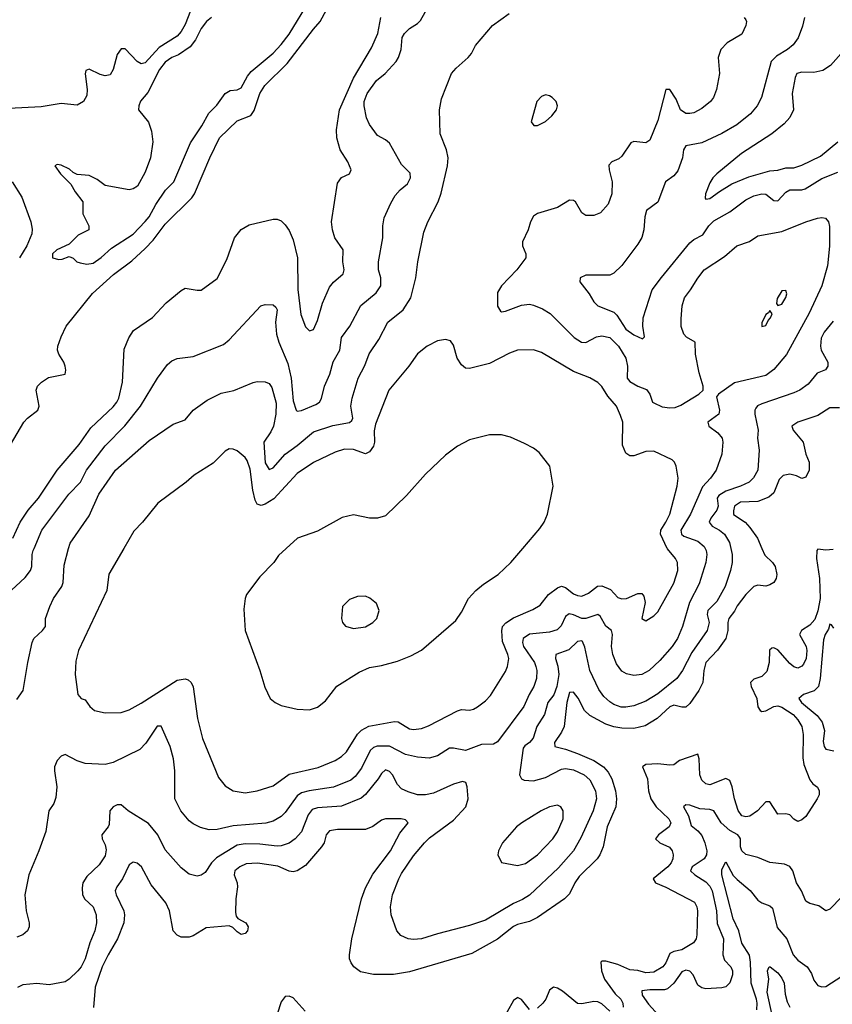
# Model space of a CAD drawing. Header units: inches. Extents: x 1682530 to 1839546, y 640742 to 791647.
# Tile 180 of 256: x 1690783 to 1694842, y 697724 to 702639. Entities that reach past the tile are written whole.
import ezdxf

# ---------------------------------------------------------------- set-up
doc = ezdxf.new("R2010")
doc.units = ezdxf.units.IN
doc.header["$MEASUREMENT"] = 0
doc.layers.add('B6699', color=7, linetype='Continuous')
doc.layers.add('B6790', color=7, linetype='Continuous')

msp = doc.modelspace()

# ---------------------------------------------------------------- linework, layer by layer
at = {"layer": 'B6699', "color": 5}
for points, elevation in [([(1690000, 698750.5), (1690030, 698761.8), (1690070, 698786.4), (1690110, 698795.8), (1690170, 698786.8), (1690210, 698796.4), (1690250, 698829.7), (1690370, 698969.7), (1690424.4, 699130), (1690461.8, 699210), (1690479, 699290), (1690492.3, 699327.7), (1690565.7, 699430), (1690638.2, 699610), (1690665, 699655), (1690718.6, 699770), (1690810, 699854.7), (1690837.1, 699890), (1690844.4, 699910), (1690845.7, 699970), (1690850.8, 699990), (1690855.1, 700000)], 640), ([(1694206.9, 700000), (1694211.8, 699990), (1694215.2, 699970), (1694210.4, 699929.6), (1694177.3, 699822.7), (1694128.2, 699730), (1694093.4, 699610), (1694068.6, 699550), (1694042.3, 699510), (1693980.7, 699439.3), (1693927.2, 699390), (1693890, 699371), (1693850, 699366), (1693813.2, 699373.2), (1693790, 699386.5), (1693763.6, 699423.6), (1693745.8, 699470), (1693738.5, 699510), (1693744.4, 699570), (1693739.7, 699590), (1693710, 699611.3), (1693681.6, 699661.6), (1693670, 699670.2), (1693611, 699649), (1693590, 699649.6), (1693550, 699668), (1693527.6, 699672.4), (1693510, 699659.2), (1693487.3, 699612.7), (1693467.4, 699592.6), (1693430, 699581), (1693330, 699571.3), (1693298, 699550), (1693294.3, 699530), (1693300.1, 699510), (1693354.4, 699430), (1693361.9, 699410), (1693366.3, 699390), (1693363.7, 699350), (1693351.3, 699310), (1693327.5, 699270), (1693302, 699210), (1693170, 699033.4), (1693150, 699022.6), (1693090, 699020.2), (1693010, 698990.9), (1692950, 699002.7), (1692930, 699002.3), (1692870, 698964.4), (1692827.7, 698952.3), (1692770, 698956.8), (1692710, 698971.5), (1692630, 699011.8), (1692567.9, 699012.1), (1692550, 699005), (1692534, 698990), (1692490, 698903.2), (1692459.1, 698860.9), (1692437.9, 698842.1), (1692350, 698806.9), (1692229.9, 698790.1), (1692190, 698780.1), (1692170, 698765), (1692110, 698681.1), (1692090, 698661.4), (1692050, 698637.3), (1692012.5, 698627.5), (1691850, 698614.4), (1691770, 698597.1), (1691730, 698594.4), (1691686.1, 698606.1), (1691650, 698624), (1691630, 698639.6), (1691587.8, 698690), (1691558.9, 698750), (1691558.4, 698890), (1691551.1, 698950), (1691535, 699010), (1691490, 699112.7), (1691470, 699111.6), (1691412.9, 699027.1), (1691383.8, 698996.2), (1691249.8, 698930.2), (1691210, 698920.2), (1691110, 698925.8), (1691070, 698939), (1691010, 698970.3), (1690990, 698963.2), (1690970, 698941.5), (1690958.1, 698910), (1690956.5, 698890), (1690969.3, 698810), (1690964, 698756), (1690953.8, 698726.2), (1690929.8, 698690), (1690913.8, 698586.2), (1690879.6, 698490), (1690829.7, 698370.3), (1690809.4, 698270), (1690816.2, 698190), (1690831.5, 698130), (1690831.3, 698110), (1690822.9, 698090), (1690799.3, 698070), (1690770, 698059.5)], 660), ([(1690770, 699245.2), (1690801.3, 699290), (1690823.6, 699430), (1690846.3, 699530), (1690853.4, 699550), (1690898, 699590), (1690913.1, 699610), (1690912.9, 699650), (1690933.8, 699710), (1690952.6, 699750), (1690994.7, 699810), (1691001.2, 699830), (1691004.8, 699915.2), (1691027.9, 700000)], 660), ([(1694335.2, 700000), (1694342, 699970), (1694341.4, 699930), (1694333.7, 699890), (1694306.5, 699810), (1694265.8, 699734.2), (1694220.2, 699690), (1694217.4, 699670), (1694226.1, 699630), (1694216.3, 699590), (1694139.9, 699480.1), (1694093.9, 699390), (1694064.8, 699350), (1693970, 699273.5), (1693910, 699237.2), (1693850, 699214.1), (1693810, 699206.9), (1693787.8, 699207.8), (1693750, 699220.6), (1693730, 699233.7), (1693701.1, 699261.1), (1693676, 699296), (1693630.1, 699390), (1693606, 699506), (1693594.3, 699534.3), (1693590, 699537.7), (1693570, 699534.4), (1693526.1, 699493.9), (1693460.9, 699470), (1693459.2, 699450), (1693471.3, 699411.3), (1693476.7, 699370), (1693465.8, 699310), (1693450.8, 699269.2), (1693421.2, 699230), (1693404.3, 699170), (1693366.5, 699110), (1693348.3, 699051.7), (1693330, 699030.1), (1693306.2, 699013.8), (1693298.4, 699001.6), (1693279.1, 698870), (1693289.1, 698849.1), (1693302.4, 698842.4), (1693350, 698839.9), (1693410, 698856.7), (1693490, 698898.1), (1693510, 698900.7), (1693550, 698894.8), (1693601.8, 698870), (1693630, 698844.1), (1693659.2, 698790), (1693664, 698750), (1693646.6, 698690), (1693586, 698554), (1693549.5, 698490.5), (1693475, 698405), (1693330, 698268.8), (1693293.8, 698246.2), (1693250, 698226.7), (1693110, 698143), (1693030, 698116.6), (1692870, 698076.3), (1692790, 698051.2), (1692750, 698046.4), (1692722.8, 698050), (1692686.8, 698066.8), (1692667.4, 698090), (1692639.1, 698170), (1692634.7, 698210), (1692644.6, 698270), (1692676.3, 698350), (1692690, 698376.8), (1692750, 698464.5), (1692805, 698530), (1692830, 698554.5), (1692950, 698642.3), (1693011, 698710), (1693023.5, 698750), (1693018.8, 698810), (1693011, 698831), (1692995.6, 698835.6), (1692950, 698822.3), (1692850, 698777.2), (1692810, 698768.8), (1692770.1, 698770.1), (1692723.8, 698783.8), (1692690, 698799.7), (1692670, 698821.7), (1692644.6, 698870), (1692630, 698885.8), (1692610, 698894), (1692590, 698876), (1692574.5, 698850), (1692510, 698771.1), (1692488, 698752.1), (1692390, 698712.3), (1692270, 698704.4), (1692244.3, 698695.7), (1692223.8, 698670), (1692190, 698585.4), (1692159.1, 698550), (1692130, 698528.9), (1692090, 698514.7), (1692070, 698513.5), (1691983, 698522.9), (1691910, 698524.2), (1691870, 698517.4), (1691765.7, 698454.3), (1691741, 698430), (1691710, 698381.1), (1691690, 698367.6), (1691670, 698364), (1691630, 698373.8), (1691590, 698404.9), (1691510, 698494.3), (1691473.5, 698570), (1691426.6, 698626.6), (1691324.9, 698690), (1691290, 698719.3), (1691270, 698720.3), (1691249.6, 698710), (1691233.3, 698690), (1691230, 698621), (1691226, 698610), (1691194, 698570), (1691195.5, 698550), (1691210, 698519.6), (1691215.5, 698495.5), (1691210, 698464.4), (1691180, 698420), (1691118.1, 698361.9), (1691098.9, 698330), (1691094.9, 698305.1), (1691097.7, 698270), (1691108.7, 698248.7), (1691150.9, 698210), (1691164.7, 698170), (1691166.4, 698130), (1691158.8, 698090), (1691133.2, 698030), (1691111.2, 697950), (1691090.7, 697910), (1691074.2, 697890), (1691030, 697848.7), (1691010, 697835.8), (1690930, 697821.1), (1690868.3, 697828.3), (1690798.5, 697821.5), (1690773, 697807)], 640), ([(1691304.2, 700000), (1691229.4, 699870.6), (1691219.3, 699790), (1691076.5, 699490), (1691063.7, 699436.3), (1691060.2, 699370), (1691073.4, 699270), (1691090, 699250.4), (1691110, 699244.4), (1691133.7, 699210), (1691157.3, 699190), (1691210, 699179), (1691290, 699180.3), (1691330, 699194.3), (1691390, 699227.1), (1691570, 699342.3), (1691609.3, 699349.3), (1691624.1, 699344.1), (1691639, 699330), (1691649.4, 699309.4), (1691670.9, 699150), (1691696.6, 699050), (1691776.3, 698856.3), (1691810, 698814.6), (1691850, 698789.1), (1691910, 698780.2), (1691970, 698789.2), (1692050, 698814.3), (1692130, 698871.8), (1692274, 698906), (1692358.7, 698941.3), (1692390, 698961), (1692415.2, 698984.8), (1692470, 699073.1), (1692490, 699091.5), (1692527.6, 699112.4), (1692655.9, 699135.9), (1692673.3, 699133.3), (1692730, 699098.7), (1692750, 699096.1), (1692790, 699100.4), (1692825.9, 699114.1), (1692970, 699189.2), (1692990, 699195.5), (1693030, 699192.8), (1693050, 699196.5), (1693070, 699208), (1693110, 699238.6), (1693134.3, 699265.7), (1693210, 699385.7), (1693220.2, 699410), (1693225.7, 699450), (1693222.1, 699470), (1693195, 699535), (1693191.3, 699588.7), (1693195.3, 699610), (1693211.5, 699628.5), (1693250, 699653.1), (1693346, 699694), (1693383.4, 699716.6), (1693424.7, 699770), (1693470, 699803.3), (1693490, 699810.8), (1693510, 699805), (1693550, 699773.5), (1693570, 699764.4), (1693590, 699761.7), (1693624.4, 699775.6), (1693668.4, 699811.6), (1693690, 699812.2), (1693734.3, 699794.3), (1693770, 699754.2), (1693790, 699747.8), (1693814.5, 699750), (1693870, 699774.3), (1693890, 699774.4), (1693901.1, 699761.1), (1693906.7, 699730), (1693891, 699650), (1693910, 699637.3), (1693950, 699662.4), (1693970, 699682.4), (1694050, 699826.7), (1694070.7, 699890), (1694068.8, 699930), (1694058.8, 699950), (1694018, 699998), (1694017.1, 700000)], 680), ([(1694490.2, 700000), (1694505.3, 699965.3), (1694543.5, 699930), (1694557, 699910), (1694564.6, 699870), (1694560.8, 699850), (1694549.8, 699830.2), (1694530, 699817.3), (1694510, 699811.3), (1694470, 699815.8), (1694450, 699810.2), (1694410.6, 699769.4), (1694367.1, 699712.9), (1694353.4, 699686.6), (1694324.9, 699650), (1694319.3, 699630), (1694320.1, 699590), (1694309.3, 699550), (1694268.7, 699491.3), (1694210.4, 699430), (1694199.5, 699390), (1694194.5, 699330), (1694174.4, 699290), (1694130, 699225.4), (1694110, 699206.5), (1694090, 699206.3), (1694050, 699216.6), (1694030, 699209.1), (1693966.8, 699150), (1693906.6, 699113.4), (1693850, 699100.8), (1693790, 699102.6), (1693750, 699108.9), (1693710, 699121.5), (1693630, 699164.8), (1693603.6, 699190), (1693572.5, 699252.5), (1693550, 699281.5), (1693530, 699280.3), (1693515.8, 699230), (1693501.8, 699110), (1693490, 699082.8), (1693454.6, 699030), (1693455.6, 699010), (1693510, 698996.9), (1693570, 698975.4), (1693650, 698941.5), (1693699.2, 698910), (1693722.5, 698882.5), (1693741.1, 698850), (1693758.5, 698790), (1693764.4, 698750), (1693760.2, 698710), (1693717.6, 698610), (1693697.2, 698510), (1693680.9, 698470), (1693667, 698450), (1693578.1, 698361.9), (1693556, 698330), (1693530, 698276), (1693504.7, 698250), (1693370, 698156.6), (1693330, 698136.6), (1693270, 698121.6), (1693250, 698111.8), (1693170, 698048.9), (1693042.1, 697977.9), (1692730, 697885.5), (1692650, 697873.1), (1692550, 697871.7), (1692485.1, 697885.1), (1692452, 697910), (1692438.3, 697930), (1692430.3, 697950), (1692430.2, 697970), (1692442.3, 698050), (1692490.1, 698250), (1692510, 698305.1), (1692547.4, 698372.6), (1692634.5, 698490), (1692682.1, 698577.9), (1692723.7, 698630), (1692710, 698644.9), (1692689.2, 698649.2), (1692610, 698649.2), (1692590, 698643.6), (1692547.9, 698612.1), (1692510, 698596.6), (1692370, 698596.2), (1692330.5, 698589.5), (1692314.2, 698570), (1692303.2, 698530), (1692290.8, 698509.2), (1692210, 698416.9), (1692170, 698389.3), (1692150, 698385.2), (1692130, 698388.1), (1692072.7, 698412.7), (1691971.1, 698428.9), (1691915.2, 698424.8), (1691882.4, 698410), (1691858.5, 698390), (1691854.5, 698370), (1691869.9, 698330), (1691872, 698310), (1691863, 698250), (1691861.8, 698181.8), (1691864.5, 698164.5), (1691872.1, 698152.1), (1691913, 698130), (1691924.2, 698110), (1691920.5, 698090), (1691910, 698077.1), (1691890, 698072.7), (1691870, 698085.3), (1691847.8, 698107.8), (1691830, 698115.8), (1691713.9, 698106.1), (1691650, 698065.7), (1691630, 698058.7), (1691590, 698059.5), (1691570, 698068.2), (1691550.3, 698090.3), (1691531, 698190), (1691512.6, 698230), (1691440.8, 698320.8), (1691392.1, 698410), (1691370, 698427.8), (1691350, 698432.9), (1691330, 698419.5), (1691296.8, 698350), (1691268.2, 698310), (1691260.6, 698290), (1691265.6, 698270), (1691304, 698190), (1691307.4, 698170), (1691304.1, 698130), (1691272.3, 698050), (1691224.5, 697970), (1691195.6, 697910), (1691159.9, 697810), (1691152.1, 697707.9)], 620), ([(1692114.7, 700000), (1692075.2, 699964.8), (1692052.4, 699930), (1691982.7, 699857.3), (1691916.9, 699770), (1691909.1, 699750), (1691903, 699697), (1691910.2, 699590), (1691983.2, 699390), (1692007.4, 699307.4), (1692034.9, 699250), (1692059.1, 699230), (1692090, 699215.3), (1692170, 699196.9), (1692230, 699194), (1692270, 699206.3), (1692310, 699238.3), (1692367.9, 699312.1), (1692478.7, 699381.3), (1692530, 699404.4), (1692590, 699414.7), (1692670, 699436.2), (1692737, 699463), (1692790, 699491.5), (1692960.8, 699639.2), (1692990, 699681.1), (1693025, 699750), (1693061.5, 699790), (1693099, 699821), (1693173.1, 699870), (1693236.4, 699930), (1693296.8, 700000)], 720), ([(1694845.8, 699994.2), (1694810, 699990.1), (1694770, 699995.6), (1694764.4, 699990), (1694763.4, 699950), (1694778.5, 699850), (1694780.7, 699750), (1694770, 699687.8), (1694755, 699645), (1694730, 699615.9), (1694687.1, 699590), (1694677.9, 699570), (1694710.4, 699510), (1694713.7, 699490), (1694710.4, 699449.6), (1694697.5, 699422.5), (1694690, 699411.8), (1694670, 699402), (1694650, 699409.2), (1694630, 699424.6), (1694570, 699493.2), (1694550, 699502.7), (1694538.9, 699501.1), (1694528.7, 699491.3), (1694525.8, 699430), (1694514, 699386), (1694490, 699359.8), (1694450, 699346.8), (1694432.4, 699330), (1694435.8, 699310), (1694465.4, 699250), (1694469, 699209), (1694482.2, 699190), (1694490, 699185.9), (1694510, 699189.3), (1694550, 699210.9), (1694570, 699213.8), (1694590, 699207.8), (1694646, 699170), (1694670, 699143.2), (1694688.8, 699110), (1694695.4, 699070), (1694693.8, 698953.8), (1694700.1, 698920.1), (1694730, 698844.5), (1694745, 698825), (1694768.5, 698808.4), (1694776.8, 698790), (1694775.5, 698770), (1694766.4, 698750), (1694710, 698661.6), (1694690, 698644.4), (1694670, 698635.5), (1694650, 698647.3), (1694630, 698670.3), (1694610, 698674), (1694570, 698672.2), (1694530, 698734.2), (1694510, 698734), (1694468.3, 698690), (1694430, 698663.3), (1694410, 698659.5), (1694390, 698664.6), (1694370.8, 698690.8), (1694352.6, 698750), (1694341.5, 698810), (1694330, 698840.4), (1694310, 698850.2), (1694230, 698819.7), (1694210, 698825), (1694190, 698842.6), (1694179.5, 698870), (1694176.3, 698950), (1694170, 698972), (1694078.6, 698941.4), (1694050, 698918.6), (1694030, 698916.8), (1693970, 698924), (1693910, 698920.1), (1693893.3, 698910), (1693919.5, 698850), (1693923.3, 698790), (1693934.8, 698750), (1693961.3, 698710), (1694025.7, 698650), (1694034.5, 698630), (1694027.3, 698610), (1693973.8, 698570), (1693958, 698550), (1693980.5, 698530), (1694028.1, 698508.1), (1694041.6, 698490), (1694047.2, 698470), (1694046, 698450), (1694037.5, 698430), (1694020.6, 698410), (1693947.1, 698350), (1693958.7, 698330), (1694010, 698308.4), (1694153.1, 698233.1), (1694165.9, 698210), (1694168.7, 698190), (1694165.4, 698070), (1694161.1, 698050), (1694148.6, 698030), (1694090, 697995.6), (1694050, 697987.8), (1694030, 697976.8), (1694009.9, 697930), (1693995.9, 697910), (1693950, 697884.6), (1693910, 697880.3), (1693870, 697892.5), (1693830, 697895.9), (1693770, 697922.3), (1693710, 697939), (1693690, 697938.6), (1693685.6, 697934.4), (1693688.7, 697891.3), (1693703.4, 697850), (1693756.7, 697776.7), (1693785.6, 697750), (1693795.3, 697730), (1693796.8, 697710)], 580), ([(1694850, 699602), (1694838.5, 699618.5), (1694830, 699620.7), (1694823.3, 699596.7), (1694806.4, 699570), (1694797.4, 699542.5), (1694781.4, 699350), (1694772.2, 699310), (1694751.3, 699288.7), (1694698, 699270), (1694674, 699250), (1694687.9, 699230), (1694765.3, 699165.3), (1694791.8, 699131.8), (1694802.8, 699090), (1694796.3, 699036.3), (1694800.7, 699010), (1694810, 698998.2), (1694850, 698989.8)], 560), ([(1694890, 698260.3), (1694830, 698199.1), (1694810, 698190.7), (1694774.9, 698214.9), (1694730, 698227.2), (1694710, 698238.4), (1694688.4, 698290), (1694663.5, 698330), (1694644.9, 698390), (1694630, 698411.8), (1694603.2, 698423.2), (1694530, 698431), (1694470, 698456.2), (1694410, 698471), (1694390.2, 698490), (1694382.5, 698510), (1694382.4, 698550), (1694378.3, 698558.3), (1694369.3, 698570), (1694330, 698591.8), (1694286.9, 698630), (1694249.5, 698689.5), (1694230, 698695.9), (1694180.1, 698700.1), (1694130, 698717.7), (1694110, 698720.3), (1694098, 698710), (1694124.1, 698664.1), (1694136.8, 698616.8), (1694170, 698589.1), (1694190, 698565.6), (1694205.6, 698530), (1694214.4, 698490), (1694212.6, 698470), (1694201.6, 698450), (1694142, 698410), (1694132.9, 698390), (1694155.6, 698370), (1694210, 698335.8), (1694230, 698312.8), (1694241.2, 698290), (1694263.5, 698190), (1694266.8, 698126.8), (1694299, 698050), (1694294.5, 697970), (1694303.8, 697943.8), (1694335.5, 697910), (1694343.7, 697890), (1694343.7, 697870), (1694330, 697830.4), (1694310, 697811.6), (1694290, 697805.5), (1694210, 697801.7), (1694190, 697805.7), (1694170, 697818.4), (1694147.3, 697870), (1694130, 697889.2), (1694110, 697894.3), (1694090, 697886.5), (1694050.3, 697829.7), (1694019, 697801), (1694004.2, 697795.8), (1693930, 697796.7), (1693890, 697790.9), (1693892, 697770), (1693924.6, 697724.6), (1693991.6, 697650)], 560), ([(1694464.3, 697695.7), (1694466.6, 697730), (1694462.9, 697750), (1694436, 697830), (1694433.9, 697933.9), (1694428.8, 697968.8), (1694389.3, 698029.3), (1694374.2, 698090), (1694347.2, 698150), (1694290.6, 698370), (1694290, 698397.3), (1694310, 698434.9), (1694347.3, 698367.3), (1694366.5, 698346.5), (1694431.5, 698291.5), (1694470, 698244.2), (1694490, 698230.2), (1694530, 698215.8), (1694543.1, 698203.1), (1694567, 698107), (1694615.2, 698050), (1694646.7, 697970), (1694670, 697943.6), (1694716, 697910), (1694737.1, 697877.1), (1694750, 697844.9), (1694770, 697817.1), (1694790, 697810.3), (1694810, 697813.4), (1694890, 697864.7)], 540), ([(1694540.8, 697670), (1694516.5, 697783.5), (1694524.5, 697850), (1694518.4, 697890), (1694521, 697899), (1694526, 697910), (1694531.4, 697911.4), (1694570, 697880.5), (1694590, 697853.7), (1694600.7, 697830), (1694605.8, 697774.2), (1694616.2, 697736.2), (1694629.1, 697709.1)], 520), ([(1693730, 697690.2), (1693690, 697726.2), (1693670, 697735.9), (1693650, 697737.8), (1693590, 697726.3), (1693570, 697727.6), (1693494.4, 697790), (1693470, 697804.3), (1693450, 697809.2), (1693430, 697794.6), (1693410.6, 697750), (1693395.9, 697730), (1693370, 697704)], 580), ([(1692208.6, 697690), (1692150, 697756.4), (1692130, 697764.4), (1692110, 697762), (1692090, 697736.4), (1692070, 697674.3)], 580), ([(1693330, 697698), (1693290, 697746.9), (1693270, 697756.9), (1693265.5, 697754.5), (1693250, 697742.8), (1693185.5, 697630)], 580)]:
    msp.add_lwpolyline(points, dxfattribs=dict(at, elevation=elevation))
for points, elevation in [([(1692510, 699760.9), (1692470, 699759.5), (1692430, 699745.2), (1692394.8, 699710), (1692390.6, 699650.6), (1692396, 699630), (1692410.7, 699610.7), (1692450, 699599.1), (1692510, 699608.5), (1692546.6, 699630), (1692566.6, 699650), (1692579.3, 699690), (1692564.8, 699724.8), (1692531.7, 699751.7)], 740), ([(1693470, 698718), (1693430, 698709.7), (1693388.5, 698690), (1693290.6, 698630), (1693264.9, 698610), (1693194.8, 698530), (1693174.8, 698490), (1693171, 698470), (1693190, 698432), (1693270, 698417.3), (1693310, 698427), (1693370, 698469.1), (1693445.3, 698550), (1693470, 698584.2), (1693496.8, 698650), (1693496.9, 698690), (1693486, 698710)], 660)]:
    msp.add_lwpolyline(points, close=True, dxfattribs=dict(at, elevation=elevation))
at = {"layer": 'B6790', "color": 5}
for points, elevation in [([(1690688.1, 700431.9), (1690804.4, 700630), (1690822.6, 700650), (1690874.5, 700690), (1690881.4, 700710), (1690865.5, 700790), (1690872.9, 700810), (1690891.8, 700830), (1690926.8, 700853.2), (1691010.2, 700870), (1691014.2, 700890), (1691010.1, 700910.1), (1691003.2, 700930), (1690978.5, 700970), (1690972.7, 700990), (1690974.3, 701010), (1690990, 701056.2), (1691015.3, 701110), (1691147.7, 701272.3), (1691252.3, 701367.7), (1691344, 701436), (1691410, 701496.9), (1691450, 701538.5), (1691510, 701618.5), (1691643.5, 701750), (1691656.6, 701770), (1691732.4, 701950), (1691780.7, 702050), (1691870, 702134.3), (1691938.4, 702161.6), (1691954, 702186), (1691982.7, 702270), (1692006.9, 702310), (1692119.8, 702419.8), (1692250, 702592.2), (1692283.7, 702630), (1692358.4, 702770)], 580), ([(1691741.7, 702650), (1691717.2, 702630), (1691690, 702594.9), (1691661.7, 702538.3), (1691635.5, 702504.5), (1691575.9, 702464.1), (1691543.9, 702450), (1691510, 702427), (1691482.1, 702390), (1691424, 702276), (1691387.2, 702232.8), (1691377.7, 702210), (1691376.3, 702190), (1691427, 702127), (1691442.4, 702082.4), (1691448.5, 702030), (1691436.3, 701950), (1691410, 701878.8), (1691371.7, 701808.3), (1691350, 701794), (1691330, 701790.6), (1691210.7, 701810.7), (1691170, 701842), (1691130, 701861), (1691070, 701866), (1691050, 701876), (1691032.3, 701892.3), (1690990, 701912.7), (1690970, 701916.3), (1690959, 701910), (1690987, 701870), (1691038.7, 701818.7), (1691060.5, 701780.5), (1691098, 701730), (1691098, 701670), (1691128, 701610), (1691128, 701590), (1691076.2, 701563.8), (1691030, 701519.1), (1690969.6, 701490), (1690947.8, 701470), (1690946.6, 701450), (1690978.3, 701441.7), (1690996.2, 701443.8), (1691030, 701457.2), (1691050, 701448.7), (1691068.7, 701430), (1691084.8, 701424.8), (1691118.9, 701418.9), (1691150, 701423.5), (1691190, 701451.8), (1691242, 701498), (1691350, 701568.9), (1691410, 701631.1), (1691430, 701655.1), (1691464, 701716), (1691512.4, 701787.6), (1691553, 701830), (1691636.1, 702023.9), (1691693.2, 702110), (1691727.5, 702172.5), (1691767.9, 702212.1), (1691810.4, 702270), (1691835, 702285), (1691870, 702289.8), (1691890, 702299.7), (1691921.9, 702358.1), (1691939.7, 702380.3), (1692050, 702472.1), (1692090, 702514.6), (1692130, 702567.3), (1692230, 702733.3)], 560), ([(1691637.1, 702682.9), (1691610, 702615), (1691590, 702580.2), (1691570, 702556.3), (1691479.5, 702500.5), (1691410, 702424.4), (1691390, 702419), (1691370, 702430.2), (1691310, 702493.7), (1691290, 702493.4), (1691270, 702465.7), (1691249.9, 702390.1), (1691235.9, 702364.1), (1691210, 702359.4), (1691185.2, 702365.2), (1691130, 702391.6), (1691114.2, 702385.8), (1691111.1, 702368.9), (1691121, 702290), (1691119.5, 702260.5), (1691101.3, 702230), (1691070, 702212.4), (1690990, 702221.5), (1690890, 702203.8), (1690730, 702196.6)], 580), ([(1690855.1, 700000), (1690894, 700090), (1691028.3, 700270), (1691086.7, 700330), (1691117.3, 700390), (1691210, 700511.7), (1691308, 700612), (1691386.2, 700710), (1691471.6, 700850), (1691521.7, 700918.3), (1691544, 700936), (1691570, 700947.5), (1691650, 700957.6), (1691802, 701018), (1691830, 701040.5), (1691987.3, 701210), (1692010, 701218), (1692050, 701215.1), (1692063.3, 701203.3), (1692069.5, 701190), (1692060.3, 701130), (1692065.2, 701070), (1692076.8, 701030), (1692122.8, 700922.8), (1692139.9, 700850), (1692150, 700737), (1692164.7, 700690), (1692170, 700685.4), (1692190, 700688.9), (1692262.5, 700717.5), (1692280.3, 700730), (1692291.4, 700748.6), (1692306.4, 700810), (1692332, 700870), (1692348.7, 700931.3), (1692382.5, 700990), (1692390, 701053), (1692433, 701110), (1692487.8, 701212.2), (1692564.2, 701275.8), (1692587.5, 701310), (1692586.7, 701350), (1692575.9, 701390), (1692575.9, 701430), (1692596.3, 701550), (1692596.5, 701610), (1692603.9, 701650), (1692636.4, 701723.6), (1692658.7, 701761.3), (1692683.7, 701790), (1692720.1, 701819.9), (1692735.4, 701850), (1692732.7, 701872.7), (1692690, 701917), (1692630, 702022), (1692610, 702039.3), (1692570, 702060.4), (1692530, 702115.8), (1692516, 702150), (1692504.4, 702210), (1692503.5, 702230), (1692518.2, 702270), (1692564.9, 702335.1), (1692608.6, 702371.4), (1692662.8, 702430), (1692675.6, 702450), (1692689.3, 702490), (1692694.2, 702550), (1692704.9, 702570), (1692730, 702595.3), (1692770, 702619.7), (1692785.5, 702634.6), (1692839, 702730)], 640), ([(1690748.9, 700051.1), (1690786.1, 700130), (1690825.2, 700190), (1690877.3, 700250), (1690970.8, 700390), (1691081.3, 700518.7), (1691138, 700602), (1691250, 700707.1), (1691268.1, 700730), (1691278.6, 700750), (1691297, 700830), (1691304.9, 700995.1), (1691328.4, 701051.6), (1691352.4, 701087.6), (1691447.5, 701152.5), (1691514.5, 701225.5), (1691590, 701287.8), (1691610, 701298.4), (1691670, 701288.2), (1691690, 701289.7), (1691770, 701347.3), (1691818.2, 701441.8), (1691856.5, 701550), (1691890, 701592.4), (1691930, 701615.1), (1692050, 701642.6), (1692070, 701643.1), (1692090, 701635.4), (1692110, 701615.1), (1692130, 701587.1), (1692150, 701540.5), (1692170.4, 701450), (1692172.8, 701292.8), (1692186.8, 701166.8), (1692210, 701105.2), (1692230, 701086.6), (1692250, 701092.7), (1692270, 701137.2), (1692295.8, 701224.2), (1692330, 701303.6), (1692350, 701329.7), (1692399.5, 701370), (1692403.1, 701390), (1692397.8, 701430), (1692399.6, 701490), (1692356.5, 701550), (1692345, 701590), (1692341, 701630), (1692370, 701822.7), (1692390, 701851.1), (1692430.4, 701870), (1692439, 701890), (1692422.3, 701930), (1692383.9, 701990), (1692368, 702050), (1692366, 702090), (1692381.1, 702190), (1692450, 702347.4), (1692541.2, 702498.8), (1692571.9, 702570), (1692587.6, 702650)], 620), ([(1691027.9, 700000), (1691034.8, 700025.2), (1691130, 700163), (1691178.3, 700270), (1691262.7, 700390), (1691430, 700539.2), (1691550, 700619.7), (1691610, 700642), (1691650.2, 700689.8), (1691719.9, 700740.1), (1691790, 700774.5), (1691852.7, 700787.3), (1691950, 700828.3), (1691970, 700832.6), (1692010, 700831.1), (1692030, 700823.5), (1692043.4, 700803.4), (1692064.4, 700724.4), (1692063.4, 700670), (1692050.3, 700610), (1692037.9, 700582.1), (1692003.4, 700530), (1692010, 700427.3), (1692030, 700393.5), (1692050, 700402.4), (1692110, 700470.5), (1692170, 700514), (1692250, 700580.9), (1692347.2, 700612.8), (1692430, 700627.5), (1692442, 700638), (1692447.2, 700650), (1692437.7, 700710), (1692444.2, 700750), (1692473.4, 700850), (1692507.8, 700912.2), (1692529.5, 700970.5), (1692577.4, 701042.6), (1692622.7, 701130), (1692698, 701190), (1692737.6, 701250), (1692761.8, 701350), (1692771.4, 701430), (1692801.8, 701578.2), (1692821.5, 701630), (1692872.6, 701730), (1692887.6, 701772.4), (1692919.7, 701910), (1692923.6, 701950), (1692914.3, 701990), (1692883.6, 702070), (1692880.3, 702190), (1692890, 702244), (1692940.4, 702370), (1692963, 702397), (1693023.1, 702450), (1693039.5, 702470), (1693059.3, 702510), (1693145.5, 702610), (1693228, 702670)], 660), ([(1694401.2, 702650), (1694410, 702639), (1694413.6, 702630), (1694409.7, 702610), (1694390, 702566.5), (1694316.1, 702523.9), (1694285.1, 702490), (1694271.6, 702450), (1694277.7, 702370), (1694263.5, 702290), (1694247.8, 702250), (1694233.6, 702230), (1694190, 702195.3), (1694150, 702174.9), (1694130, 702170.3), (1694110, 702171.6), (1694084, 702190), (1694061.7, 702241.7), (1694030, 702290.5), (1694010, 702290.8), (1693970, 702136.5), (1693930, 702038.4), (1693910, 702025.3), (1693850, 702031.5), (1693835.2, 702024.8), (1693790, 701957.6), (1693774.8, 701945.2), (1693740.9, 701930), (1693726.4, 701913.6), (1693727.7, 701890), (1693742.3, 701830), (1693740.8, 701770), (1693722.4, 701717.6), (1693684.4, 701675.6), (1693650, 701661.5), (1693610, 701662), (1693590, 701675.5), (1693559.5, 701730), (1693550, 701737.4), (1693530, 701738.9), (1693470, 701702.3), (1693370, 701672.4), (1693350, 701658.9), (1693333.8, 701630), (1693322.8, 701590), (1693294.8, 701530), (1693294.8, 701510), (1693311.6, 701470), (1693311.4, 701450), (1693266.6, 701390), (1693189.7, 701310), (1693170, 701277.3), (1693168.9, 701208.9), (1693184.2, 701184.2), (1693190, 701180.7), (1693210, 701183.5), (1693290, 701214.6), (1693330, 701218.4), (1693350, 701213.8), (1693395, 701195), (1693432.1, 701172.1), (1693552.3, 701052.3), (1693589.3, 701029.3), (1693610, 701028.2), (1693664.4, 701055.6), (1693690, 701061.1), (1693730, 701052.5), (1693773.6, 701010), (1693810.4, 700950), (1693819.6, 700910), (1693817.3, 700850), (1693830, 700833.1), (1693870, 700809.8), (1693913.2, 700793.2), (1693929.7, 700770), (1693944.2, 700730), (1693950, 700725.7), (1693992.8, 700707.2), (1694030, 700701.5), (1694056.6, 700703.4), (1694084.8, 700715.2), (1694174.8, 700770), (1694196.3, 700790), (1694197.1, 700810), (1694176.7, 700876.7), (1694158.4, 700970), (1694157.4, 701030), (1694113.7, 701053.7), (1694099.7, 701070), (1694087.3, 701107.3), (1694086.2, 701146.2), (1694091.8, 701210), (1694103.9, 701250), (1694134.3, 701290), (1694170, 701349.6), (1694202.4, 701390), (1694303.8, 701456.2), (1694365.5, 701510), (1694428.1, 701531.9), (1694470, 701560.5), (1694590, 701581.2), (1694710, 701629.8), (1694767.9, 701647.9), (1694790, 701651.3), (1694807.7, 701647.7), (1694822.9, 701630), (1694827.1, 701607.1), (1694827.8, 701507.8), (1694817.6, 701410), (1694790, 701310.3), (1694725.9, 701174.1), (1694612.5, 700967.5), (1694550, 700892.9), (1694510, 700863.2), (1694352.9, 700827.1), (1694272.7, 700770), (1694264.1, 700755.9), (1694278.7, 700690), (1694275.1, 700670), (1694220.7, 700630), (1694225.1, 700610), (1694270, 700576.8), (1694291.6, 700550), (1694294.6, 700530), (1694289.8, 700470), (1694261.2, 700390), (1694233.7, 700350), (1694193, 700307), (1694133.4, 700170), (1694084.7, 700090), (1694087.9, 700070), (1694100.5, 700060.5), (1694170, 700035.3), (1694202, 700010), (1694206.9, 700000)], 660), ([(1694702.7, 702650), (1694693.6, 702606.4), (1694670.8, 702549.2), (1694647, 702513), (1694617.6, 702490), (1694562.4, 702457.6), (1694536.8, 702430), (1694487.8, 702250), (1694466.4, 702210), (1694432.7, 702170), (1694365.5, 702114.5), (1694290, 702070.9), (1694190, 702024.5), (1694109.6, 702010), (1694099.2, 701990), (1694093.7, 701950), (1694070, 701884.9), (1694050, 701859.6), (1694008.5, 701830), (1693970, 701727.8), (1693913.8, 701686.2), (1693905.2, 701654.8), (1693900.9, 701590), (1693890, 701552.2), (1693870, 701518.3), (1693790, 701412.6), (1693750, 701374), (1693730, 701364.2), (1693610, 701363.1), (1693582, 701350), (1693580.5, 701330), (1693627.1, 701270), (1693650.8, 701230.8), (1693670, 701211.5), (1693750, 701178.8), (1693764.8, 701164.8), (1693810, 701094.4), (1693850, 701065.6), (1693894, 701046), (1693903.5, 701056.5), (1693895.2, 701110), (1693896.8, 701150), (1693942.8, 701290), (1693988, 701352), (1694130, 701524.7), (1694150, 701542), (1694195.1, 701564.9), (1694225.7, 701610), (1694250, 701635), (1694330, 701680.6), (1694410, 701740.2), (1694450, 701759.9), (1694490, 701769.1), (1694510, 701768.2), (1694550, 701736.5), (1694570, 701734.6), (1694610, 701777.7), (1694630, 701789.1), (1694690, 701789.3), (1694706, 701794), (1694790, 701846.2), (1694870, 701878.8)], 640), ([(1694885.7, 702470), (1694832.7, 702410), (1694793.8, 702386.2), (1694750, 702375.9), (1694690, 702377.4), (1694664.8, 702370), (1694656.3, 702350), (1694641.8, 702270), (1694648, 702190), (1694629.2, 702150.8), (1694600.5, 702119.5), (1694539.7, 702070), (1694388, 701972), (1694265.4, 701870), (1694244.7, 701850), (1694230, 701824.9), (1694208.5, 701770), (1694207.5, 701747.5), (1694210, 701744), (1694230, 701746.9), (1694277.9, 701782.1), (1694340.7, 701819.3), (1694425.1, 701854.9), (1694530, 701884.1), (1694570, 701887.9), (1694610, 701899.9), (1694650, 701899.9), (1694690, 701912.5), (1694782.5, 701957.5), (1694870, 702029.8)], 620), ([(1690745.8, 701830), (1690793.8, 701753.8), (1690839.7, 701630), (1690846.5, 701593.5), (1690844, 701570), (1690818.6, 701510), (1690782.5, 701450)], 580), ([(1694845.8, 701134.2), (1694800.9, 701079.1), (1694786.9, 701050), (1694782.1, 701010), (1694785.9, 700990), (1694819.1, 700930), (1694819.7, 700910), (1694808.3, 700891.7), (1694765.6, 700874.4), (1694720.6, 700819.4), (1694679.6, 700790), (1694650, 700775.9), (1694490, 700721.6), (1694468.5, 700711.5), (1694459.7, 700700.3), (1694454.9, 700690), (1694454.9, 700670), (1694470.8, 700590), (1694468.9, 700550), (1694476.1, 700490), (1694469.8, 700390), (1694448.7, 700351.3), (1694425.7, 700330), (1694383.1, 700310), (1694310, 700285.2), (1694275.8, 700264.2), (1694267.3, 700250), (1694271.1, 700210), (1694265.5, 700190), (1694234.5, 700150), (1694227.3, 700130), (1694241.4, 700110), (1694279, 700090), (1694303.4, 700070), (1694328.5, 700030), (1694335.2, 700000)], 640), ([(1694017.1, 700000), (1693984.1, 700070), (1693984.6, 700090), (1694010.9, 700130), (1694029.9, 700170), (1694066.5, 700310), (1694071.7, 700350), (1694061.5, 700410), (1694054.3, 700430), (1694042.4, 700442.4), (1693950, 700485), (1693910, 700483.2), (1693850, 700461.8), (1693830, 700462.5), (1693810, 700475.4), (1693794.5, 700514.5), (1693795, 700630), (1693783.8, 700663.8), (1693764, 700710), (1693720.5, 700760.5), (1693690, 700808.3), (1693670, 700828.4), (1693630.6, 700850.6), (1693550, 700883.2), (1693390, 700977.6), (1693350, 700991.1), (1693270, 700988.6), (1693230, 700974), (1693130, 700922.3), (1693030, 700898.4), (1693010, 700899.2), (1692990, 700916.3), (1692968.4, 700950), (1692950, 701014), (1692935.6, 701035.6), (1692910, 701042.9), (1692870, 701036.3), (1692818, 701010), (1692770, 700971.5), (1692727.6, 700910), (1692626.9, 700790), (1692559.6, 700620.4), (1692552.9, 700587.1), (1692555.8, 700530), (1692550.8, 700510), (1692530, 700481.6), (1692510, 700471.5), (1692450, 700493.9), (1692405.3, 700494.7), (1692359.4, 700480.6), (1692250, 700428.5), (1692170, 700372.9), (1692053, 700247), (1692010, 700219.9), (1691990, 700214.6), (1691970, 700221), (1691960, 700240), (1691948.6, 700290), (1691935.1, 700395.1), (1691919, 700439), (1691910, 700453.5), (1691870, 700486.3), (1691850, 700495.8), (1691830, 700496.3), (1691810, 700485.1), (1691750, 700425.1), (1691654.8, 700365.2), (1691615.5, 700330), (1691474.1, 700225.9), (1691397.6, 700130), (1691353.9, 700086.1), (1691304.2, 700000)], 680), ([(1694877.7, 700702.3), (1694830, 700701.2), (1694770, 700663), (1694669.4, 700630), (1694639.7, 700610), (1694646.8, 700590), (1694696.4, 700530), (1694709.7, 700470), (1694726.9, 700430), (1694725.7, 700390), (1694710, 700354.9), (1694690, 700349.2), (1694662.1, 700362.1), (1694630.1, 700370.1), (1694595.8, 700364.2), (1694576.7, 700343.3), (1694550, 700276.5), (1694524.2, 700255.8), (1694470, 700234.7), (1694382.6, 700230), (1694353.7, 700210), (1694347.7, 700187.7), (1694348.5, 700168.5), (1694406.5, 700130), (1694430, 700104.8), (1694468.4, 700050), (1694490.2, 700000)], 620), ([(1693296.8, 700000), (1693381.6, 700098.4), (1693403, 700130), (1693418.9, 700170), (1693448.2, 700310), (1693431.2, 700410), (1693378.2, 700478.2), (1693350, 700499.6), (1693303.9, 700523.9), (1693234.5, 700554.5), (1693190, 700567.4), (1693130, 700567.2), (1693030, 700541.1), (1692970, 700509.7), (1692910, 700465.4), (1692810, 700371.1), (1692715.8, 700264.2), (1692610, 700163.1), (1692570, 700151), (1692530, 700150.9), (1692450, 700166.6), (1692393.3, 700153.3), (1692270, 700086.4), (1692171, 700050), (1692114.7, 700000)], 720)]:
    msp.add_lwpolyline(points, dxfattribs=dict(at, elevation=elevation))
at = {"layer": 'B6790', "color": 5, "elevation": 680}
for points in [[(1693410, 702264), (1693390, 702255.3), (1693366.8, 702230), (1693338, 702130), (1693351.6, 702111.6), (1693370, 702111.3), (1693390, 702121), (1693410, 702131.3), (1693440.2, 702159.8), (1693464, 702190), (1693469, 702210), (1693462, 702230), (1693442, 702250), (1693430, 702259)], [(1694610, 701288), (1694590, 701285.2), (1694567.1, 701247.1), (1694562.8, 701222.8), (1694570, 701212), (1694590, 701218.8), (1694610, 701252), (1694614, 701270)], [(1694530, 701188), (1694523.5, 701176.5), (1694510, 701168), (1694490, 701126), (1694490, 701106.8), (1694510, 701112), (1694522, 701138), (1694533.2, 701150), (1694542, 701170)]]:
    msp.add_lwpolyline(points, close=True, dxfattribs=at)

doc.saveas('drawing.dxf')
